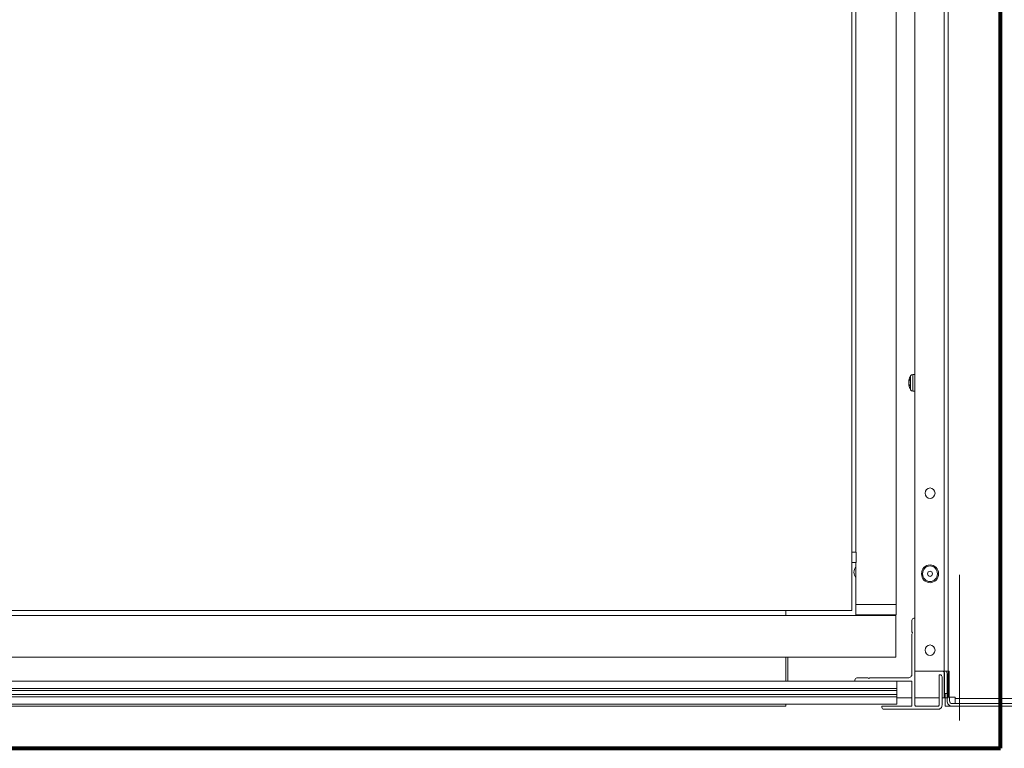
# Model space of a CAD drawing. Header units: millimetres. Extents: x -34570 to 24172, y 36800 to 73669.
# Tile 42 of 91: x 3206 to 3714, y 52220 to 52595. Entities that reach past the tile are written whole.
import ezdxf

# ---------------------------------------------------------------- set-up
doc = ezdxf.new("R2010")
doc.units = ezdxf.units.MM
for name, color, linetype, lineweight in [('Algemeen01', 253, 'Continuous', 80), ('at_Entity', 253, 'Continuous', 9), ('Standard', 253, 'Continuous', 9)]:
    doc.layers.add(name, color=color, linetype=linetype, lineweight=lineweight)

msp = doc.modelspace()

# ---------------------------------------------------------------- linework, layer by layer
at = {"layer": 'Algemeen01'}
for p, q in [((3711.53885, 52219.81741), (3711.53885, 53719.81741)), ((2111.53885, 52219.81741), (3711.53885, 52219.81741))]:
    msp.add_line(p, q, dxfattribs=at)
at = {"layer": 'at_Entity'}
for p, q in [((3684.52012, 52245.79684), (3684.52012, 53706.81175)), ((3667.50402, 52259.53426), (3667.50402, 53688.76456)), ((3682.45756, 53689.07052), (3682.45756, 52245.79684)), ((3657.77752, 52293.90514), (3657.77752, 53334.60597)), ((3635.01873, 53320.13835), (3635.01873, 52297.13747)), ((3637.08745, 52320.84125), (3637.08745, 53320.13835)), ((3664.36531, 52408.85359), (3664.3698, 52408.90533)), ((3664.3692, 52408.84916), (3664.36531, 52408.85359)), ((3664.36578, 52408.84624), (3664.36716, 52408.81595)), ((3664.36656, 52408.84505), (3664.47174, 52408.83544)), ((3664.36787, 52408.81554), (3664.46269, 52408.80688)), ((3664.38111, 52408.89353), (3664.3692, 52408.84916)), ((3664.3698, 52408.90533), (3664.37324, 52408.93317)), ((3664.37441, 52408.9418), (3664.37324, 52408.93317)), ((3664.37559, 52408.95043), (3664.37441, 52408.9418)), ((3664.37678, 52408.95906), (3664.37559, 52408.95043)), ((3664.37798, 52408.96769), (3664.37678, 52408.95906)), ((3664.37918, 52408.97631), (3664.37798, 52408.96769)), ((3664.3804, 52408.98494), (3664.37918, 52408.97631)), ((3664.38163, 52408.99356), (3664.3804, 52408.98494)), ((3664.39917, 52408.97981), (3664.38111, 52408.89353)), ((3664.38287, 52409.00218), (3664.38163, 52408.99356)), ((3664.38412, 52409.0108), (3664.38287, 52409.00218)), ((3664.38539, 52409.01941), (3664.38412, 52409.0108)), ((3664.38666, 52409.02802), (3664.38539, 52409.01941)), ((3664.38794, 52409.03664), (3664.38666, 52409.02802)), ((3664.38923, 52409.04525), (3664.38794, 52409.03664)), ((3664.39054, 52409.05386), (3664.38923, 52409.04525)), ((3664.39185, 52409.06246), (3664.39054, 52409.05386)), ((3664.39317, 52409.07107), (3664.39185, 52409.06246)), ((3664.39451, 52409.07967), (3664.39317, 52409.07107)), ((3664.39585, 52409.08827), (3664.39451, 52409.07967)), ((3664.39721, 52409.09687), (3664.39585, 52409.08827)), ((3664.39857, 52409.10546), (3664.39721, 52409.09687)), ((3664.39995, 52409.11406), (3664.39857, 52409.10546)), ((3664.40505, 52409.00925), (3664.39917, 52408.97981)), ((3664.39917, 52408.97981), (3664.51917, 52408.97344)), ((3664.40133, 52409.12265), (3664.39995, 52409.11406)), ((3664.40273, 52409.13124), (3664.40133, 52409.12265)), ((3664.40414, 52409.13983), (3664.40273, 52409.13124)), ((3664.40555, 52409.14841), (3664.40414, 52409.13983)), ((3664.41112, 52409.03865), (3664.40505, 52409.00925)), ((3664.40698, 52409.15699), (3664.40555, 52409.14841)), ((3664.40842, 52409.16558), (3664.40698, 52409.15699)), ((3664.40987, 52409.17415), (3664.40842, 52409.16558)), ((3664.41133, 52409.18273), (3664.40987, 52409.17415)), ((3664.41737, 52409.06802), (3664.41112, 52409.03865)), ((3664.4128, 52409.19131), (3664.41133, 52409.18273)), ((3664.41428, 52409.19988), (3664.4128, 52409.19131)), ((3664.41577, 52409.20845), (3664.41428, 52409.19988)), ((3664.42381, 52409.09735), (3664.41737, 52409.06802)), ((3664.43043, 52409.12664), (3664.42381, 52409.09735)), ((3664.43724, 52409.15588), (3664.43043, 52409.12664)), ((3664.44423, 52409.18509), (3664.43724, 52409.15588)), ((3664.44423, 52408.74581), (3664.43724, 52408.7216)), ((3664.4514, 52409.21426), (3664.44423, 52409.18509)), ((3664.4514, 52408.77), (3664.44423, 52408.74581)), ((3664.45876, 52409.24338), (3664.4514, 52409.21426)), ((3664.45876, 52408.79418), (3664.4514, 52408.77)), ((3664.4663, 52409.27246), (3664.45876, 52409.24338)), ((3664.4663, 52408.81835), (3664.45876, 52408.79418)), ((3664.47402, 52409.3015), (3664.4663, 52409.27246)), ((3664.47402, 52408.8425), (3664.4663, 52408.81835)), ((3664.48193, 52409.33049), (3664.47402, 52409.3015)), ((3664.48193, 52408.86664), (3664.47402, 52408.8425)), ((3664.49001, 52409.35943), (3664.48193, 52409.33049)), ((3664.49001, 52408.89076), (3664.48193, 52408.86664)), ((3664.49828, 52409.38833), (3664.49001, 52409.35943)), ((3664.49828, 52408.91486), (3664.49001, 52408.89076)), ((3664.50674, 52409.41718), (3664.49828, 52409.38833)), ((3664.50674, 52408.93894), (3664.49828, 52408.91486)), ((3664.51537, 52409.44598), (3664.50674, 52409.41718)), ((3664.51537, 52408.96301), (3664.50674, 52408.93894)), ((3664.52419, 52409.47474), (3664.51537, 52409.44598)), ((3664.52419, 52408.98706), (3664.51537, 52408.96301)), ((3664.53318, 52409.50344), (3664.52419, 52409.47474)), ((3664.53318, 52409.01108), (3664.52419, 52408.98706)), ((3664.54236, 52409.53209), (3664.53318, 52409.50344)), ((3664.54236, 52409.03509), (3664.53318, 52409.01108)), ((3664.55172, 52409.56069), (3664.54236, 52409.53209)), ((3664.55172, 52409.05908), (3664.54236, 52409.03509)), ((3664.56126, 52409.58924), (3664.55172, 52409.56069)), ((3664.56126, 52409.08304), (3664.55172, 52409.05908)), ((3664.57098, 52409.61774), (3664.56126, 52409.58924)), ((3664.57098, 52409.10698), (3664.56126, 52409.08304)), ((3664.58088, 52409.64618), (3664.57098, 52409.61774)), ((3664.58088, 52409.1309), (3664.57098, 52409.10698)), ((3664.59096, 52409.67457), (3664.58088, 52409.64618)), ((3664.59096, 52409.15479), (3664.58088, 52409.1309)), ((3664.60122, 52409.7029), (3664.59096, 52409.67457)), ((3664.60122, 52409.17866), (3664.59096, 52409.15479)), ((3664.61166, 52409.73117), (3664.60122, 52409.7029)), ((3664.61166, 52409.20251), (3664.60122, 52409.17866)), ((3664.62228, 52409.75939), (3664.61166, 52409.73117)), ((3664.62228, 52409.22633), (3664.61166, 52409.20251)), ((3664.63308, 52409.78755), (3664.62228, 52409.75939)), ((3664.63308, 52409.25012), (3664.62228, 52409.22633)), ((3664.64405, 52409.81565), (3664.63308, 52409.78755)), ((3664.64405, 52409.27388), (3664.63308, 52409.25012)), ((3664.6552, 52409.84369), (3664.64405, 52409.81565)), ((3664.6552, 52409.29762), (3664.64405, 52409.27388)), ((3664.66653, 52409.87167), (3664.6552, 52409.84369)), ((3664.66653, 52409.32133), (3664.6552, 52409.29762)), ((3664.67804, 52409.89959), (3664.66653, 52409.87167)), ((3664.67804, 52409.34501), (3664.66653, 52409.32133)), ((3664.66857, 52409.85219), (3664.67804, 52409.89959)), ((3664.66857, 52409.85219), (3664.66857, 52409.32554)), ((3664.67804, 52409.89959), (3664.67804, 52409.34501)), ((3665.25197, 52404.36713), (3665.25197, 52411.53738)), ((3666.35686, 52412.22018), (3667.50402, 52412.26203)), ((3666.35686, 52412.22018), (3666.35686, 52403.68433)), ((3664.36579, 52408.18975), (3664.36531, 52408.14311)), ((3664.36531, 52408.14311), (3664.3698, 52408.02747)), ((3664.36531, 52407.76106), (3664.3698, 52407.87704)), ((3664.36924, 52407.63408), (3664.36531, 52407.76106)), ((3664.36579, 52407.05819), (3664.36531, 52407.051)), ((3664.36531, 52407.051), (3664.3698, 52406.99919)), ((3664.36578, 52407.71477), (3664.36716, 52407.59214)), ((3664.36579, 52407.0581), (3664.36716, 52407.08856)), ((3664.37272, 52406.98374), (3664.36579, 52407.0581)), ((3664.3658, 52408.18897), (3664.36716, 52408.31237)), ((3664.37279, 52408.08639), (3664.3658, 52408.18897)), ((3664.36716, 52408.31237), (3664.37671, 52408.43836)), ((3664.36716, 52407.59214), (3664.37671, 52407.46615)), ((3664.36716, 52407.08856), (3664.37671, 52407.07031)), ((3664.36787, 52407.08897), (3664.5047, 52407.10147)), ((3664.38115, 52407.51411), (3664.36924, 52407.63408)), ((3664.3698, 52408.02747), (3664.37324, 52407.99307)), ((3664.3698, 52407.87704), (3664.37324, 52407.91144)), ((3664.3698, 52406.99919), (3664.37324, 52406.97134)), ((3664.37316, 52406.97135), (3664.37127, 52406.97145)), ((3664.37127, 52406.97145), (3664.37246, 52406.97139)), ((3664.37267, 52406.97137), (3664.37148, 52406.97144)), ((3664.37148, 52406.97144), (3664.37292, 52406.97136)), ((3664.37356, 52406.97133), (3664.37202, 52406.97141)), ((3664.37202, 52406.97141), (3664.37309, 52406.97135)), ((3664.37427, 52406.97129), (3664.37243, 52406.97138)), ((3664.37243, 52406.97138), (3664.37373, 52406.97131)), ((3664.37383, 52406.97131), (3664.37246, 52406.97139)), ((3664.37246, 52406.97139), (3664.37406, 52406.9713)), ((3664.37246, 52406.97139), (3664.37356, 52406.97133)), ((3664.37384, 52406.9713), (3664.37255, 52406.97132)), ((3664.37255, 52406.97132), (3664.37431, 52406.97128)), ((3664.37256, 52406.97118), (3664.37443, 52406.97146)), ((3664.37431, 52406.97128), (3664.37256, 52406.97118)), ((3664.37405, 52406.9713), (3664.3726, 52406.97138)), ((3664.3726, 52406.97138), (3664.37383, 52406.97131)), ((3664.37431, 52406.97128), (3664.37267, 52406.97137)), ((3664.37324, 52406.97922), (3664.37272, 52406.98374)), ((3664.37324, 52408.08288), (3664.37279, 52408.08639)), ((3664.37292, 52406.97136), (3664.37405, 52406.9713)), ((3664.37406, 52406.9713), (3664.37293, 52406.97136)), ((3664.37293, 52406.97136), (3664.37476, 52406.97126)), ((3664.37309, 52406.97135), (3664.37438, 52406.97128)), ((3664.37476, 52406.97126), (3664.37316, 52406.97135)), ((3664.37318, 52406.97126), (3664.37324, 52406.97134)), ((3664.37446, 52406.97034), (3664.37318, 52406.97126)), ((3664.37324, 52408.08288), (3664.37663, 52408.08157)), ((3664.37561, 52407.99262), (3664.37324, 52407.99307)), ((3664.37324, 52407.99307), (3664.37441, 52407.99182)), ((3664.37663, 52407.91504), (3664.37324, 52407.91144)), ((3664.37324, 52406.97922), (3664.37663, 52406.95416)), ((3664.37324, 52406.97134), (3664.37663, 52406.9465)), ((3664.37373, 52406.97131), (3664.37488, 52406.97125)), ((3664.37488, 52406.97125), (3664.37384, 52406.9713)), ((3664.37595, 52406.97118), (3664.37427, 52406.97129)), ((3664.37438, 52406.97128), (3664.37588, 52406.97119)), ((3664.37441, 52407.99182), (3664.37559, 52407.99057)), ((3664.37443, 52406.97146), (3664.37446, 52406.97034)), ((3664.37559, 52407.99057), (3664.37678, 52407.98932)), ((3664.37797, 52407.99216), (3664.37561, 52407.99262)), ((3664.37588, 52406.97119), (3664.37755, 52406.9711)), ((3664.37755, 52406.9711), (3664.37595, 52406.97118)), ((3664.37663, 52408.08157), (3664.38011, 52408.08025)), ((3664.38011, 52407.91865), (3664.37663, 52407.91504)), ((3664.37663, 52406.95416), (3664.38011, 52406.9291)), ((3664.37663, 52406.9465), (3664.38011, 52406.92167)), ((3664.37671, 52408.43836), (3664.39298, 52408.54762)), ((3664.37671, 52407.46615), (3664.39298, 52407.35689)), ((3664.37671, 52407.07031), (3664.39298, 52407.00624)), ((3664.37678, 52407.98932), (3664.37798, 52407.98806)), ((3664.38033, 52407.99171), (3664.37797, 52407.99216)), ((3664.37798, 52407.98806), (3664.37918, 52407.98681)), ((3664.37918, 52407.98681), (3664.3804, 52407.98555)), ((3664.38011, 52408.08025), (3664.38367, 52408.07891)), ((3664.38367, 52407.92228), (3664.38011, 52407.91865)), ((3664.38011, 52406.9291), (3664.38367, 52406.90406)), ((3664.38011, 52406.92167), (3664.38367, 52406.89686)), ((3664.38269, 52407.99125), (3664.38033, 52407.99171)), ((3664.3804, 52407.98555), (3664.38163, 52407.98429)), ((3664.39917, 52407.42041), (3664.38115, 52407.51411)), ((3664.38163, 52407.98429), (3664.38287, 52407.98303)), ((3664.38504, 52407.9908), (3664.38269, 52407.99125)), ((3664.38287, 52407.98303), (3664.38412, 52407.98177)), ((3664.38367, 52408.07891), (3664.38731, 52408.07756)), ((3664.38731, 52407.92592), (3664.38367, 52407.92228)), ((3664.38367, 52406.90406), (3664.38731, 52406.87904)), ((3664.38367, 52406.89686), (3664.38731, 52406.87207)), ((3664.38412, 52407.98177), (3664.38539, 52407.9805)), ((3664.3874, 52407.99035), (3664.38504, 52407.9908)), ((3664.38539, 52407.9805), (3664.38666, 52407.97924)), ((3664.38666, 52407.97924), (3664.38794, 52407.97797)), ((3664.38731, 52408.07756), (3664.39105, 52408.07619)), ((3664.39105, 52407.92958), (3664.38731, 52407.92592)), ((3664.38731, 52406.87904), (3664.39105, 52406.85403)), ((3664.38731, 52406.87207), (3664.39105, 52406.84729)), ((3664.38975, 52407.9899), (3664.3874, 52407.99035)), ((3664.38794, 52407.97797), (3664.38923, 52407.9767)), ((3664.38923, 52407.9767), (3664.39054, 52407.97543)), ((3664.3921, 52407.98944), (3664.38975, 52407.9899)), ((3664.39054, 52407.97543), (3664.39185, 52407.97415)), ((3664.39105, 52408.07619), (3664.39487, 52408.07481)), ((3664.39487, 52407.93325), (3664.39105, 52407.92958)), ((3664.39105, 52406.85403), (3664.39487, 52406.82903)), ((3664.39105, 52406.84729), (3664.39487, 52406.82252)), ((3664.39185, 52407.97415), (3664.39317, 52407.97288)), ((3664.39445, 52407.98899), (3664.3921, 52407.98944)), ((3664.39298, 52408.54762), (3664.39917, 52408.57612)), ((3664.39298, 52407.35689), (3664.39917, 52407.32839)), ((3664.39298, 52407.00624), (3664.39917, 52406.97782)), ((3664.39317, 52407.97288), (3664.39451, 52407.9716)), ((3664.39679, 52407.98854), (3664.39445, 52407.98899)), ((3664.39451, 52407.9716), (3664.39585, 52407.97033)), ((3664.39487, 52408.07481), (3664.39877, 52408.07341)), ((3664.39877, 52407.93694), (3664.39487, 52407.93325)), ((3664.39487, 52406.82903), (3664.39877, 52406.80405)), ((3664.39487, 52406.82252), (3664.39877, 52406.79778)), ((3664.39585, 52407.97033), (3664.39721, 52407.96905)), ((3664.39913, 52407.98809), (3664.39679, 52407.98854)), ((3664.39721, 52407.96905), (3664.39857, 52407.96776)), ((3664.39857, 52407.96776), (3664.39995, 52407.96648)), ((3664.39877, 52408.07341), (3664.40277, 52408.07199)), ((3664.40277, 52407.94063), (3664.39877, 52407.93694)), ((3664.39877, 52406.80405), (3664.40277, 52406.77909)), ((3664.39877, 52406.79778), (3664.40277, 52406.77305)), ((3664.40147, 52407.98764), (3664.39913, 52407.98809)), ((3664.40505, 52408.60039), (3664.39917, 52408.57612)), ((3664.39917, 52407.42041), (3664.40505, 52407.39874)), ((3664.39917, 52407.32839), (3664.4009, 52407.32117)), ((3664.39917, 52407.32839), (3664.42601, 52407.32653)), ((3664.39917, 52406.97782), (3664.55258, 52406.98698)), ((3664.39917, 52406.97782), (3664.40505, 52406.95049)), ((3664.39995, 52407.96648), (3664.40133, 52407.9652)), ((3664.4009, 52407.32117), (3664.40265, 52407.31394)), ((3664.40133, 52407.9652), (3664.40273, 52407.96391)), ((3664.40381, 52407.98719), (3664.40147, 52407.98764)), ((3664.40265, 52407.31394), (3664.40441, 52407.30672)), ((3664.40273, 52407.96391), (3664.40414, 52407.96262)), ((3664.40277, 52408.07199), (3664.40685, 52408.07056)), ((3664.40685, 52407.94435), (3664.40277, 52407.94063)), ((3664.40277, 52406.77909), (3664.40685, 52406.75414)), ((3664.40277, 52406.77305), (3664.40685, 52406.74834)), ((3664.40615, 52407.98674), (3664.40381, 52407.98719)), ((3664.40414, 52407.96262), (3664.40555, 52407.96133)), ((3664.40441, 52407.30672), (3664.40619, 52407.2995)), ((3664.41112, 52408.62465), (3664.40505, 52408.60039)), ((3664.40505, 52407.39874), (3664.41112, 52407.37709)), ((3664.40505, 52406.95049), (3664.41112, 52406.9232)), ((3664.40555, 52407.96133), (3664.40698, 52407.96004)), ((3664.40848, 52407.98629), (3664.40615, 52407.98674)), ((3664.40619, 52407.2995), (3664.40799, 52407.29227)), ((3664.40685, 52408.07056), (3664.41101, 52408.06912)), ((3664.41101, 52407.94807), (3664.40685, 52407.94435)), ((3664.40685, 52406.75414), (3664.41101, 52406.72921)), ((3664.40685, 52406.74834), (3664.41101, 52406.72364)), ((3664.40698, 52407.96004), (3664.40842, 52407.95875)), ((3664.40799, 52407.29227), (3664.40981, 52407.28505)), ((3664.40842, 52407.95875), (3664.40987, 52407.95745)), ((3664.41082, 52407.98584), (3664.40848, 52407.98629)), ((3664.40981, 52407.28505), (3664.41164, 52407.27783)), ((3664.40987, 52407.95745), (3664.41133, 52407.95616)), ((3664.41315, 52407.98539), (3664.41082, 52407.98584)), ((3664.41101, 52408.06912), (3664.41526, 52408.06766)), ((3664.41526, 52407.95181), (3664.41101, 52407.94807)), ((3664.41101, 52406.72921), (3664.41526, 52406.70429)), ((3664.41101, 52406.72364), (3664.41526, 52406.69897)), ((3664.41737, 52408.6489), (3664.41112, 52408.62465)), ((3664.41112, 52407.37709), (3664.41737, 52407.35544)), ((3664.41112, 52406.9232), (3664.41737, 52406.89594)), ((3664.41133, 52407.95616), (3664.4128, 52407.95486)), ((3664.41164, 52407.27783), (3664.41348, 52407.27061)), ((3664.4128, 52407.95486), (3664.41428, 52407.95356)), ((3664.41547, 52407.98494), (3664.41315, 52407.98539)), ((3664.41348, 52407.27061), (3664.41535, 52407.26339)), ((3664.41428, 52407.95356), (3664.41577, 52407.95226)), ((3664.41526, 52408.06766), (3664.4196, 52408.06618)), ((3664.4196, 52407.95557), (3664.41526, 52407.95181)), ((3664.41526, 52406.70429), (3664.4196, 52406.67939)), ((3664.41526, 52406.69897), (3664.4196, 52406.67431)), ((3664.41535, 52407.26339), (3664.41722, 52407.25617)), ((3664.4178, 52407.98449), (3664.41547, 52407.98494)), ((3664.41722, 52407.25617), (3664.41912, 52407.24896)), ((3664.42381, 52408.67315), (3664.41737, 52408.6489)), ((3664.41737, 52407.35544), (3664.42381, 52407.33379)), ((3664.41737, 52406.89594), (3664.42381, 52406.86872)), ((3664.42012, 52407.98404), (3664.4178, 52407.98449)), ((3664.41912, 52407.24896), (3664.42103, 52407.24174)), ((3664.4196, 52408.06618), (3664.42402, 52408.06469)), ((3664.42402, 52407.95934), (3664.4196, 52407.95557)), ((3664.4196, 52406.67939), (3664.42402, 52406.65451)), ((3664.4196, 52406.67431), (3664.42402, 52406.64967)), ((3664.42244, 52407.98359), (3664.42012, 52407.98404)), ((3664.42103, 52407.24174), (3664.42296, 52407.23452)), ((3664.42476, 52407.98315), (3664.42244, 52407.98359)), ((3664.42296, 52407.23452), (3664.42491, 52407.22731)), ((3664.43043, 52408.69738), (3664.42381, 52408.67315)), ((3664.42381, 52407.33379), (3664.43043, 52407.31216)), ((3664.42381, 52406.86872), (3664.43043, 52406.84154)), ((3664.42402, 52408.06469), (3664.42853, 52408.06318)), ((3664.42853, 52407.96312), (3664.42402, 52407.95934)), ((3664.42402, 52406.65451), (3664.42853, 52406.62965)), ((3664.42402, 52406.64967), (3664.42853, 52406.62505)), ((3664.42708, 52407.9827), (3664.42476, 52407.98315)), ((3664.42491, 52407.22731), (3664.42687, 52407.2201)), ((3664.42687, 52407.2201), (3664.42884, 52407.21288)), ((3664.42939, 52407.98225), (3664.42708, 52407.9827)), ((3664.42853, 52408.06318), (3664.43313, 52408.06166)), ((3664.43313, 52407.96691), (3664.42853, 52407.96312)), ((3664.42853, 52406.62965), (3664.43313, 52406.60481)), ((3664.42853, 52406.62505), (3664.43313, 52406.60045)), ((3664.42884, 52407.21288), (3664.43084, 52407.20567)), ((3664.4317, 52407.98181), (3664.42939, 52407.98225)), ((3664.43724, 52408.7216), (3664.43043, 52408.69738)), ((3664.43043, 52407.31216), (3664.43724, 52407.29053)), ((3664.43043, 52406.84154), (3664.43724, 52406.8144)), ((3664.43084, 52407.20567), (3664.43285, 52407.19846)), ((3664.43401, 52407.98136), (3664.4317, 52407.98181)), ((3664.43285, 52407.19846), (3664.43487, 52407.19125)), ((3664.43313, 52408.06166), (3664.43781, 52408.06012)), ((3664.43781, 52407.97072), (3664.43313, 52407.96691)), ((3664.43313, 52406.60481), (3664.43781, 52406.57998)), ((3664.43313, 52406.60045), (3664.43781, 52406.57587)), ((3664.43632, 52407.98091), (3664.43401, 52407.98136)), ((3664.43487, 52407.19125), (3664.43692, 52407.18404)), ((3664.43863, 52407.98047), (3664.43632, 52407.98091)), ((3664.43692, 52407.18404), (3664.43897, 52407.17684)), ((3664.43724, 52407.29053), (3664.44423, 52407.26891)), ((3664.43724, 52406.8144), (3664.44423, 52406.7873)), ((3664.43781, 52408.06012), (3664.44257, 52408.05857)), ((3664.44257, 52407.97454), (3664.43781, 52407.97072)), ((3664.43781, 52406.57998), (3664.44257, 52406.55517)), ((3664.43781, 52406.57587), (3664.44257, 52406.55131)), ((3664.44093, 52407.98002), (3664.43863, 52407.98047)), ((3664.43897, 52407.17684), (3664.44105, 52407.16963)), ((3664.44323, 52407.97958), (3664.44093, 52407.98002)), ((3664.44105, 52407.16963), (3664.44314, 52407.16243)), ((3664.44257, 52408.05857), (3664.44743, 52408.057)), ((3664.44743, 52407.97838), (3664.44257, 52407.97454)), ((3664.44257, 52406.55517), (3664.44743, 52406.53039)), ((3664.44257, 52406.55131), (3664.44743, 52406.52677)), ((3664.44314, 52407.16243), (3664.44525, 52407.15522)), ((3664.44553, 52407.97913), (3664.44323, 52407.97958)), ((3664.44423, 52407.26891), (3664.4514, 52407.2473)), ((3664.44423, 52406.7873), (3664.4514, 52406.76024)), ((3664.44525, 52407.15522), (3664.44737, 52407.14802)), ((3664.44782, 52407.97869), (3664.44553, 52407.97913)), ((3664.44737, 52407.14802), (3664.44951, 52407.14082)), ((3664.44743, 52408.057), (3664.45236, 52408.05542)), ((3664.45236, 52407.98223), (3664.44743, 52407.97838)), ((3664.44743, 52406.53039), (3664.45236, 52406.50562)), ((3664.44743, 52406.52677), (3664.45236, 52406.50225)), ((3664.44951, 52407.14082), (3664.45167, 52407.13362)), ((3664.4514, 52407.2473), (3664.45876, 52407.2257)), ((3664.4514, 52406.76024), (3664.45876, 52406.73322)), ((3664.45167, 52407.13362), (3664.45384, 52407.12642)), ((3664.45236, 52408.05542), (3664.45739, 52408.05382)), ((3664.45739, 52407.98609), (3664.45236, 52407.98223)), ((3664.45236, 52406.50562), (3664.45739, 52406.48087)), ((3664.45236, 52406.50225), (3664.45739, 52406.47775)), ((3664.45384, 52407.12642), (3664.45603, 52407.11922)), ((3664.45603, 52407.11922), (3664.45824, 52407.11202)), ((3664.45739, 52408.05382), (3664.4625, 52408.05221)), ((3664.4625, 52407.98996), (3664.45739, 52407.98609)), ((3664.45739, 52406.48087), (3664.4625, 52406.45614)), ((3664.45739, 52406.47775), (3664.4625, 52406.45328)), ((3664.45824, 52407.11202), (3664.46046, 52407.10483)), ((3664.45876, 52407.2257), (3664.4663, 52407.20411)), ((3664.45876, 52406.73322), (3664.4663, 52406.70624)), ((3664.46046, 52407.10483), (3664.46269, 52407.09763)), ((3664.4625, 52408.05221), (3664.46769, 52408.05058)), ((3664.46769, 52407.99385), (3664.4625, 52407.98996)), ((3664.4625, 52406.45614), (3664.46769, 52406.43143)), ((3664.4625, 52406.45328), (3664.46769, 52406.42882)), ((3664.4663, 52407.20411), (3664.47402, 52407.18253)), ((3664.4663, 52406.70624), (3664.47402, 52406.67931)), ((3664.46769, 52408.05058), (3664.47297, 52408.04893)), ((3664.47297, 52407.99775), (3664.46769, 52407.99385)), ((3664.46769, 52406.43143), (3664.47297, 52406.40674)), ((3664.46769, 52406.42882), (3664.47297, 52406.40439)), ((3664.47297, 52408.04893), (3664.47834, 52408.04727)), ((3664.47834, 52408.00167), (3664.47297, 52407.99775)), ((3664.47297, 52406.40674), (3664.47834, 52406.38208)), ((3664.47297, 52406.40439), (3664.47834, 52406.37998)), ((3664.47402, 52407.18253), (3664.48193, 52407.16096)), ((3664.47402, 52406.67931), (3664.48193, 52406.65242)), ((3664.47834, 52408.04727), (3664.48379, 52408.0456)), ((3664.48379, 52408.0056), (3664.47834, 52408.00167)), ((3664.47834, 52406.38208), (3664.48379, 52406.35743)), ((3664.47834, 52406.37998), (3664.48379, 52406.35559)), ((3664.48193, 52407.16096), (3664.49001, 52407.13941)), ((3664.48193, 52406.65242), (3664.49001, 52406.62557)), ((3664.48379, 52408.0456), (3664.48932, 52408.04391)), ((3664.48932, 52408.00954), (3664.48379, 52408.0056)), ((3664.48379, 52406.35743), (3664.48932, 52406.33281)), ((3664.48379, 52406.35559), (3664.48932, 52406.33123)), ((3664.48932, 52408.04391), (3664.49494, 52408.0422)), ((3664.49494, 52408.01349), (3664.48932, 52408.00954)), ((3664.48932, 52406.33281), (3664.49494, 52406.30821)), ((3664.48932, 52406.33123), (3664.49494, 52406.30689)), ((3664.49001, 52407.13941), (3664.49828, 52407.11787)), ((3664.49001, 52406.62557), (3664.49828, 52406.59877)), ((3664.49494, 52408.0422), (3664.50065, 52408.04048)), ((3664.50065, 52408.01746), (3664.49494, 52408.01349)), ((3664.49494, 52406.30821), (3664.50065, 52406.28363)), ((3664.49494, 52406.30689), (3664.50065, 52406.28257)), ((3664.49828, 52407.11787), (3664.50674, 52407.09634)), ((3664.49828, 52406.59877), (3664.50674, 52406.57202)), ((3664.50065, 52408.04048), (3664.50644, 52408.03875)), ((3664.50644, 52408.02144), (3664.50065, 52408.01746)), ((3664.50065, 52406.28363), (3664.50644, 52406.25907)), ((3664.50065, 52406.28257), (3664.50644, 52406.25828)), ((3664.50644, 52408.03875), (3664.51231, 52408.037)), ((3664.51231, 52408.02543), (3664.50644, 52408.02144)), ((3664.50644, 52406.25907), (3664.51231, 52406.23454)), ((3664.50644, 52406.25828), (3664.51231, 52406.23401)), ((3664.50674, 52407.09634), (3664.51537, 52407.07482)), ((3664.50674, 52406.57202), (3664.51537, 52406.54531)), ((3664.51231, 52408.037), (3664.51827, 52408.03524)), ((3664.51827, 52408.02944), (3664.51231, 52408.02543)), ((3664.51231, 52406.23454), (3664.51827, 52406.21003)), ((3664.51231, 52406.23401), (3664.51827, 52406.20976)), ((3664.51537, 52407.07482), (3664.52419, 52407.05332)), ((3664.51537, 52406.54531), (3664.52419, 52406.51865)), ((3664.51827, 52408.03524), (3664.52432, 52408.03346)), ((3664.52432, 52408.03346), (3664.51827, 52408.02944)), ((3664.51827, 52406.21003), (3664.52432, 52406.18554)), ((3664.51827, 52406.20976), (3664.52432, 52406.18554)), ((3664.52419, 52407.05332), (3664.53318, 52407.03184)), ((3664.52419, 52406.51865), (3664.53318, 52406.49204)), ((3664.53318, 52407.03184), (3664.54236, 52407.01037)), ((3664.53318, 52406.49204), (3664.54236, 52406.46548)), ((3664.54236, 52407.01037), (3664.55172, 52406.98891)), ((3664.54236, 52406.46548), (3664.55172, 52406.43896)), ((3664.55172, 52406.98891), (3664.56126, 52406.96748)), ((3664.55172, 52406.43896), (3664.56126, 52406.4125)), ((3664.56126, 52406.96748), (3664.57098, 52406.94606)), ((3664.56126, 52406.4125), (3664.57098, 52406.38609)), ((3664.57098, 52406.94606), (3664.58088, 52406.92466)), ((3664.57098, 52406.38609), (3664.58088, 52406.35973)), ((3664.58088, 52406.92466), (3664.59096, 52406.90328)), ((3664.58088, 52406.35973), (3664.59096, 52406.33343)), ((3664.59096, 52406.90328), (3664.60122, 52406.88192)), ((3664.59096, 52406.33343), (3664.60122, 52406.30718)), ((3664.60122, 52406.88192), (3664.61166, 52406.86058)), ((3664.60122, 52406.30718), (3664.61166, 52406.28098)), ((3664.61166, 52406.86058), (3664.62228, 52406.83926)), ((3664.61166, 52406.28098), (3664.62228, 52406.25483)), ((3664.62228, 52406.83926), (3664.63308, 52406.81796)), ((3664.62228, 52406.25483), (3664.63308, 52406.22875)), ((3664.63308, 52406.81796), (3664.64405, 52406.79668)), ((3664.63308, 52406.22875), (3664.64405, 52406.20272)), ((3664.64405, 52406.79668), (3664.6552, 52406.77543)), ((3664.64405, 52406.20272), (3664.6552, 52406.17674)), ((3664.6552, 52406.77543), (3664.66653, 52406.7542)), ((3664.6552, 52406.17674), (3664.66653, 52406.15083)), ((3664.66653, 52406.7542), (3664.67804, 52406.73299)), ((3664.66653, 52406.15083), (3664.67804, 52406.12497)), ((3664.66857, 52406.75042), (3664.66857, 52406.16897)), ((3664.67804, 52406.12497), (3664.66857, 52406.16897)), ((3664.67804, 52406.73299), (3664.67804, 52406.12497)), ((3666.35686, 52403.68433), (3667.50402, 52403.64248)), ((3637.11978, 52320.84125), (3635.01873, 52320.84125)), ((3637.11978, 52315.45403), (3637.11978, 52320.84125)), ((3637.11978, 52315.45403), (3635.01873, 52315.45403)), ((3637.08745, 52293.90514), (3637.08745, 52315.45403)), ((3635.01873, 52290.6728), (3635.01873, 52297.13747)), ((3637.08747, 52293.90514), (3637.08745, 52293.90514)), ((3637.08745, 52293.90514), (3637.08747, 52293.90514)), ((3637.08745, 52288.51792), (3637.08745, 52293.90514)), ((3637.08747, 52293.90514), (3637.15209, 52293.90514)), ((3637.15209, 52293.90514), (3637.08747, 52293.90514)), ((3639.22271, 52293.90514), (3637.15209, 52293.90514)), ((3637.15209, 52293.90514), (3639.22271, 52293.90514)), ((3639.22271, 52293.90514), (3655.72304, 52293.90514)), ((3655.72304, 52293.90514), (3639.22271, 52293.90514)), ((3657.77752, 52293.90514), (3655.72304, 52293.90514)), ((3655.72304, 52293.90514), (3657.77752, 52293.90514)), ((3657.77752, 52288.51792), (3657.77752, 52293.90514)), ((3657.66864, 52288.19468), (2144.78259, 52288.19468)), ((3635.01873, 52290.6728), (2167.50895, 52290.6728)), ((3600.98653, 52290.6728), (3600.98653, 52288.19468)), ((3637.08747, 52288.51792), (3637.08745, 52288.51792)), ((3637.08747, 52288.51792), (3637.15209, 52288.51792)), ((3639.22271, 52288.51792), (3637.15209, 52288.51792)), ((3639.22271, 52288.51792), (3655.72304, 52288.51792)), ((3641.76045, 52288.51792), (3641.76045, 52288.19468)), ((3653.10452, 52288.51792), (3653.10452, 52288.19468)), ((3657.77752, 52288.51792), (3655.72304, 52288.51792)), ((3657.66864, 52288.19209), (3657.66864, 52288.19468)), ((3657.66864, 52288.18431), (3657.66864, 52288.19209)), ((3657.66865, 52288.17136), (3657.66864, 52288.18431)), ((3657.66865, 52288.15328), (3657.66865, 52288.17136)), ((3657.66865, 52288.1301), (3657.66865, 52288.15328)), ((3657.66865, 52288.10189), (3657.66865, 52288.1301)), ((3657.66865, 52288.06872), (3657.66865, 52288.10189)), ((3657.66866, 52288.03065), (3657.66865, 52288.06872)), ((3657.66866, 52287.98779), (3657.66866, 52288.03065)), ((3657.66866, 52287.94024), (3657.66866, 52287.98779)), ((3657.66866, 52287.8881), (3657.66866, 52287.94024)), ((3657.66866, 52287.83152), (3657.66866, 52287.8881)), ((3657.66867, 52287.77062), (3657.66866, 52287.83152)), ((3657.66867, 52287.70554), (3657.66867, 52287.77062)), ((3657.66867, 52287.63646), (3657.66867, 52287.70554)), ((3657.66867, 52287.56353), (3657.66867, 52287.63646)), ((3657.66867, 52287.48693), (3657.66867, 52287.56353)), ((3657.66867, 52287.40684), (3657.66867, 52287.48693)), ((3657.66867, 52287.32346), (3657.66867, 52287.40684)), ((3657.66868, 52287.23699), (3657.66867, 52287.32346)), ((3657.66868, 52287.14763), (3657.66868, 52287.23699)), ((3657.66868, 52287.0556), (3657.66868, 52287.14763)), ((3657.66868, 52286.96113), (3657.66868, 52287.0556)), ((3657.66868, 52286.86443), (3657.66868, 52286.96113)), ((3657.66868, 52286.76575), (3657.66868, 52286.86443)), ((3657.66868, 52286.66532), (3657.66868, 52286.76575)), ((3657.66868, 52286.56339), (3657.66868, 52286.66532)), ((3657.66868, 52286.46019), (3657.66868, 52286.56339)), ((3657.66868, 52286.35598), (3657.66868, 52286.46019)), ((3657.66868, 52286.25101), (3657.66868, 52286.35598)), ((3657.66868, 52286.14553), (3657.66868, 52286.25101)), ((3657.66868, 52286.03979), (3657.66868, 52286.14553)), ((3657.66868, 52268.80068), (3657.66868, 52286.03979)), ((3665.9571, 52279.75748), (3665.9571, 52285.66229)), ((3666.98838, 52286.73973), (3667.50402, 52286.73973)), ((3667.50402, 52286.73973), (3667.50402, 52242.02578)), ((3666.26648, 52279.19762), (3665.9571, 52279.75748)), ((3665.9571, 52278.63777), (3666.26648, 52279.19762)), ((3665.9571, 52258.18745), (3665.9571, 52278.63777)), ((3657.66865, 52266.77176), (3657.66866, 52266.80982)), ((3657.66865, 52266.73858), (3657.66865, 52266.77176)), ((3657.66865, 52266.71037), (3657.66865, 52266.73858)), ((3657.66866, 52267.00895), (3657.66867, 52267.06986)), ((3657.66866, 52266.95237), (3657.66866, 52267.00895)), ((3657.66866, 52266.90024), (3657.66866, 52266.95237)), ((3657.66866, 52266.85268), (3657.66866, 52266.90024)), ((3657.66866, 52266.80982), (3657.66866, 52266.85268)), ((3657.66867, 52267.51701), (3657.66868, 52267.60349)), ((3657.66867, 52267.43363), (3657.66867, 52267.51701)), ((3657.66867, 52267.35354), (3657.66867, 52267.43363)), ((3657.66867, 52267.27694), (3657.66867, 52267.35354)), ((3657.66867, 52267.20401), (3657.66867, 52267.27694)), ((3657.66867, 52267.13493), (3657.66867, 52267.20401)), ((3657.66867, 52267.06986), (3657.66867, 52267.13493)), ((3657.66868, 52268.69494), (3657.66868, 52268.80068)), ((3657.66868, 52268.58946), (3657.66868, 52268.69494)), ((3657.66868, 52268.48449), (3657.66868, 52268.58946)), ((3657.66868, 52268.38028), (3657.66868, 52268.48449)), ((3657.66868, 52268.27708), (3657.66868, 52268.38028)), ((3657.66868, 52268.17515), (3657.66868, 52268.27708)), ((3657.66868, 52268.07472), (3657.66868, 52268.17515)), ((3657.66868, 52267.97604), (3657.66868, 52268.07472)), ((3657.66868, 52267.87934), (3657.66868, 52267.97604)), ((3657.66868, 52267.78487), (3657.66868, 52267.87934)), ((3657.66868, 52267.69284), (3657.66868, 52267.78487)), ((3657.66868, 52267.60349), (3657.66868, 52267.69284)), ((3657.66864, 52266.64579), (2144.78259, 52266.64579)), ((3600.98653, 52266.64579), (3600.98653, 52254.43753)), ((3602.01781, 52254.43753), (3602.01781, 52266.64579)), ((3657.66864, 52266.65617), (3657.66865, 52266.66911)), ((3657.66864, 52266.64838), (3657.66864, 52266.65617)), ((3657.66864, 52266.64579), (3657.66864, 52266.64838)), ((3657.66865, 52266.68719), (3657.66865, 52266.71037)), ((3657.66865, 52266.66911), (3657.66865, 52266.68719)), ((3667.50402, 52259.53426), (3685.03576, 52259.53426)), ((3679.87936, 52257.64873), (3680.395, 52257.64873)), ((3679.87936, 52242.02578), (3679.87936, 52257.64873)), ((3682.71538, 52247.95173), (3682.71538, 52258.18745)), ((3684.00448, 52258.18745), (3684.00448, 52247.95173)), ((3685.03576, 52257.64873), (3684.00448, 52257.64873)), ((3684.00448, 52257.64873), (3684.00448, 52244.18067)), ((3685.03576, 52259.53426), (3685.03576, 52246.20088)), ((3636.56565, 52254.43753), (2165.44639, 52254.43753)), ((3636.56565, 52254.4164), (3636.56565, 52254.95512)), ((3665.44146, 52254.4164), (3636.56565, 52254.4164)), ((3637.59693, 52256.03256), (3643.24874, 52256.03256)), ((3643.24874, 52256.03256), (3643.7846, 52255.70933)), ((3643.7846, 52255.70933), (3644.32047, 52256.03256)), ((3644.32047, 52256.03256), (3663.89454, 52256.03256)), ((3658.22251, 52253.89881), (3658.22251, 52254.4164)), ((3658.22251, 52253.89881), (3658.22251, 52250.66647)), ((3665.9571, 52242.02578), (3665.9571, 52253.87767)), ((3681.42628, 52256.57129), (3681.42628, 52242.02578)), ((3658.22251, 52250.66647), (2141.21134, 52250.66647)), ((3658.22251, 52249.58903), (2141.21134, 52249.58903)), ((3658.22251, 52247.43414), (2141.21134, 52247.43414)), ((3658.22251, 52250.66647), (3658.22251, 52249.58903)), ((3658.22251, 52249.05031), (3658.22251, 52249.58903)), ((3658.22251, 52249.05031), (3658.22251, 52247.97286)), ((3658.22251, 52247.43414), (3658.22251, 52247.97286)), ((3658.22251, 52247.43414), (3658.22251, 52246.3567)), ((3684.00448, 52247.95173), (3682.71538, 52247.95173)), ((3682.9732, 52247.95173), (3682.9732, 52241.48706)), ((3658.22251, 52246.3567), (2141.21134, 52246.3567)), ((3658.22251, 52242.58564), (2141.21134, 52242.58564)), ((2202.57243, 52241.48706), (3600.98653, 52241.48706)), ((3600.98653, 52241.48706), (3600.98653, 52242.58564)), ((3650.48792, 52241.48706), (3665.44146, 52241.48706)), ((3650.48792, 52240.94834), (3650.48792, 52241.48706)), ((3658.22251, 52246.3567), (3658.22251, 52243.12436)), ((3665.9571, 52245.79684), (3658.22251, 52245.79684)), ((3658.22251, 52242.58564), (3658.22251, 52243.12436)), ((3679.36372, 52245.79684), (3667.50402, 52245.79684)), ((3668.01966, 52241.48706), (3679.36372, 52241.48706)), ((3679.36372, 52245.79684), (3679.87936, 52245.79684)), ((3681.42628, 52245.79684), (3682.45756, 52245.79684)), ((3684.52012, 52245.79684), (3682.45756, 52245.79684)), ((3686.58268, 52241.48706), (3682.9732, 52241.48706)), ((3685.03576, 52246.20088), (3688.12959, 52246.20088)), ((3685.29358, 52244.18067), (3685.29358, 52246.20088)), ((3735.05278, 52242.83387), (3686.58268, 52242.83387)), ((3686.58268, 52241.48706), (3735.05278, 52241.48706)), ((3688.12959, 52246.20088), (3688.12959, 52245.52748)), ((3688.12959, 52245.52748), (3734.53714, 52245.52748)), ((3688.12959, 52242.83387), (3688.12959, 52245.52748)), ((3679.36372, 52239.87089), (3651.5192, 52239.87089))]:
    msp.add_line(p, q, dxfattribs=at)
for centre, major_axis, start_param, end_param in [((3671.01037, 52407.95226), (0, -7.00339), 4.174978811, 4.532043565), ((3666.40365, 52410.82036), (0, -1.40068), 3.176499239, 4.174978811), ((3671.01037, 52407.95226), (0, -7.00339), 4.892734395, 5.249799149), ((3666.40365, 52405.08415), (0, -1.40068), 5.249799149, 6.248278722), ((3640.17513, 52310.44352), (0, -4.30978), 3.987400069, 5.437377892), ((3666.98838, 52285.66229), (0, -1.07744), 3.141592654, 4.71238898), ((3663.89454, 52258.18745), (0, -2.15489), 0, 1.570796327), ((3680.395, 52256.57129), (0, -1.07744), 1.570796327, 3.141592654), ((3681.42628, 52258.18745), (0, -1.34681), 1.570796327, 3.141592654), ((3681.42628, 52258.18745), (0, -2.69361), 1.570796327, 2.094395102), ((3637.59693, 52254.95512), (0, -1.07744), 3.141592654, 4.71238898), ((3665.44146, 52253.87767), (0, -0.53872), 1.570796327, 3.141592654), ((3665.44146, 52242.02578), (0, -0.53872), 0, 1.570796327), ((3668.01966, 52242.02578), (0, -0.53872), 4.71238898, 6.283185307), ((3679.36372, 52242.02578), (0, -2.15489), 0, 1.570796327), ((3679.36372, 52242.02578), (0, -0.53872), 0, 1.570796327), ((3686.58268, 52244.18067), (0, -2.69361), 4.71238898, 6.283185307), ((3686.58268, 52244.18067), (0, -1.34681), 4.71238898, 6.283185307), ((3651.5192, 52240.94834), (0, -1.07744), 4.71238898, 6.283185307)]:
    msp.add_ellipse(centre, major_axis=major_axis, ratio=0.957152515, start_param=start_param, end_param=end_param, dxfattribs=at)
for centre, major_axis in [((3675.23861, 52351.11705), (0, -2.69361)), ((3675.23861, 52309.63543), (0, -4.57914)), ((3675.23861, 52309.63543), (0, -4.02108)), ((3675.23861, 52309.63543), (0, -1.34681)), ((3675.23861, 52270.3087), (0, -2.69361))]:
    msp.add_ellipse(centre, major_axis=major_axis, ratio=0.957152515, dxfattribs=at)
at = {"layer": 'Standard'}
msp.add_line((3690.48348, 52234.17187), (3690.48348, 52309.17187), dxfattribs=at)

doc.saveas('drawing.dxf')
